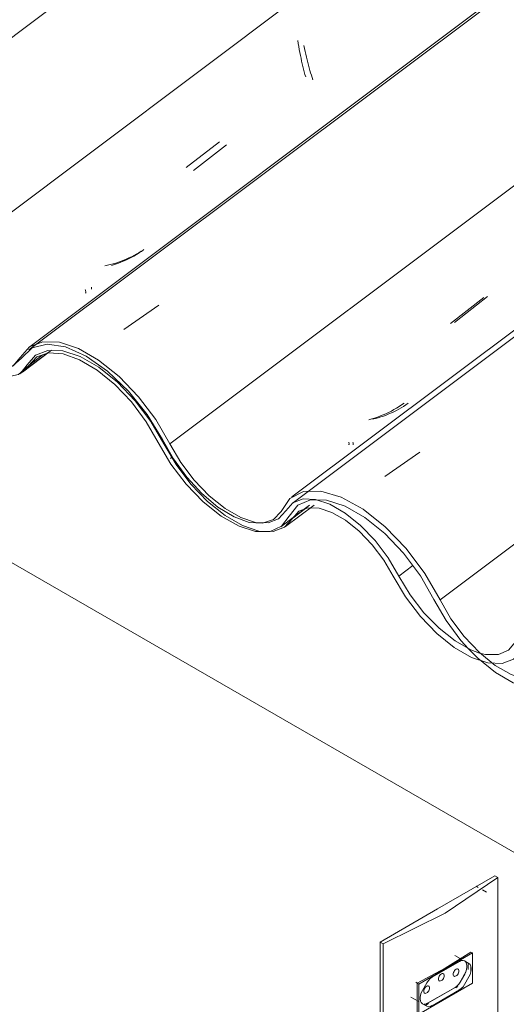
# Model space of a CAD drawing. Header units: metres. Extents: x -16.8 to 29.9, y -11.9 to 37.1.
# Tile 96 of 202: x 22.016 to 22.253, y -8.378 to -7.899. Entities that reach past the tile are written whole.
import ezdxf

# ---------------------------------------------------------------- set-up
doc = ezdxf.new("R2010")
doc.units = ezdxf.units.M
for name, color, linetype, lineweight in [('A-GENM', 7, 'Continuous', 5), ('A-GLAZ-CWMG', 7, 'Continuous', 5), ('E-ELEC-FIXT', 7, 'Continuous', 5), ('E-POWR-CNDT', 7, 'Continuous', 5), ('I-WALL', 7, 'Continuous', 5)]:
    doc.layers.add(name, color=color, linetype=linetype, lineweight=lineweight)

# ---------------------------------------------------------------- blocks, each defined once
blk = doc.blocks.new('FP_618-ISO_04')
at = {"layer": 'A-GLAZ-CWMG', "color": 9, "true_color": 0xc0c0c0}
for p, q in [((5.74543, -7.90882), (5.74565, -7.91032)), ((5.74565, -7.91032), (5.74589, -7.91179)), ((5.74589, -7.91179), (5.74615, -7.91325)), ((5.74615, -7.91325), (5.74642, -7.91469)), ((5.74642, -7.91469), (5.7467, -7.91612)), ((5.7467, -7.91612), (5.74699, -7.91751)), ((5.74699, -7.91751), (5.74729, -7.91889)), ((5.74729, -7.91889), (5.7476, -7.92024)), ((5.7476, -7.92024), (5.74792, -7.92157)), ((5.74792, -7.92157), (5.74825, -7.92288)), ((5.74825, -7.92288), (5.74858, -7.92415)), ((5.74858, -7.92415), (5.74892, -7.9254)), ((5.74892, -7.9254), (5.74926, -7.92662)), ((5.69114, -7.97072), (5.70725, -7.95817)), ((5.66909, -8.0115), (5.66795, -8.01222)), ((5.6594, -8.01636), (5.65811, -8.01682)), ((5.66068, -8.01586), (5.6594, -8.01636)), ((5.66194, -8.01534), (5.66068, -8.01586)), ((5.66318, -8.01478), (5.66194, -8.01534)), ((5.6644, -8.01419), (5.66318, -8.01478)), ((5.6656, -8.01356), (5.6644, -8.01419)), ((5.66679, -8.01291), (5.6656, -8.01356)), ((5.66795, -8.01222), (5.66679, -8.01291)), ((5.65278, -8.01834), (5.65142, -8.01864)), ((5.65414, -8.01801), (5.65278, -8.01834)), ((5.65548, -8.01764), (5.65414, -8.01801)), ((5.6568, -8.01725), (5.65548, -8.01764)), ((5.65811, -8.01682), (5.6568, -8.01725)), ((5.64195, -8.03008), (5.64205, -8.03044)), ((5.64205, -8.03044), (5.64213, -8.03077)), ((5.64213, -8.03077), (5.64219, -8.03105)), ((5.64219, -8.03105), (5.64222, -8.0313)), ((5.64217, -8.03181), (5.6421, -8.0319)), ((5.64221, -8.03168), (5.64217, -8.03181)), ((5.64223, -8.03151), (5.64221, -8.03168)), ((5.64222, -8.0313), (5.64223, -8.03151))]:
    blk.add_line(p, q, dxfattribs=at)
blk = doc.blocks.new('FP_619-ISO_04')
at = {"layer": 'A-GLAZ-CWMG'}
blk.add_line((12.00316, -3.26328), (5.61445, -8.05836), dxfattribs=at)
at = {"layer": 'A-GLAZ-CWMG', "color": 9, "true_color": 0xc0c0c0}
blk.add_line((5.66072, -8.04968), (5.67773, -8.03775), dxfattribs=at)
blk = doc.blocks.new('FP_620-ISO_04')
at = {"layer": 'A-GLAZ-CWMG', "color": 9, "true_color": 0xc0c0c0}
for p, q in [((5.82169, -8.04614), (5.83779, -8.03359)), ((5.7946, -8.08841), (5.79341, -8.08904)), ((5.79578, -8.08774), (5.7946, -8.08841)), ((5.79693, -8.08704), (5.79578, -8.08774)), ((5.79806, -8.08631), (5.79693, -8.08704)), ((5.79917, -8.08554), (5.79806, -8.08631)), ((5.78319, -8.09298), (5.78185, -8.09333)), ((5.78453, -8.0926), (5.78319, -8.09298)), ((5.78585, -8.09219), (5.78453, -8.0926)), ((5.78715, -8.09174), (5.78585, -8.09219)), ((5.78844, -8.09127), (5.78715, -8.09174)), ((5.78971, -8.09076), (5.78844, -8.09127)), ((5.79096, -8.09022), (5.78971, -8.09076)), ((5.79219, -8.08965), (5.79096, -8.09022)), ((5.79341, -8.08904), (5.79219, -8.08965)), ((5.77222, -8.10442), (5.7723, -8.10473)), ((5.7723, -8.10473), (5.77235, -8.10501)), ((5.77235, -8.10559), (5.7723, -8.10571)), ((5.77235, -8.10501), (5.77237, -8.10524)), ((5.77238, -8.10544), (5.77235, -8.10559)), ((5.77237, -8.10524), (5.77238, -8.10544))]:
    blk.add_line(p, q, dxfattribs=at)
blk = doc.blocks.new('FP_621-ISO_04')
at = {"layer": 'A-GLAZ-CWMG'}
blk.add_line((12.04698, -3.40256), (5.7427, -8.13427), dxfattribs=at)
blk = doc.blocks.new('FP_624-ISO_04')
at = {"layer": 'A-GLAZ-CWMG'}
blk.add_line((5.73944, -8.14561), (5.75336, -8.13517), dxfattribs=at)
blk = doc.blocks.new('FP_625-ISO_04')
at = {"layer": 'A-GLAZ-CWMG'}
blk.add_line((5.61004, -8.07117), (5.62393, -8.06075), dxfattribs=at)
blk = doc.blocks.new('Rectangular Mullion - Telha Fibrocimento - Ondulada-V605-ISO_04')
at = {"layer": 'A-GLAZ-CWMG'}
for p, q in [((5.68315, -8.1053), (11.9915, -3.37053)), ((5.61076, -8.07058), (5.61364, -8.06689)), ((5.74293, -8.14154), (5.74921, -8.13682)), ((5.79467, -8.16969), (5.80143, -8.16461))]:
    blk.add_line(p, q, dxfattribs=at)
for points in [[(5.61028, -8.06332, 0), (5.60678, -8.06736, 0), (5.60174, -8.06933, 0), (5.59546, -8.06911, 0), (5.58828, -8.06672, 0), (5.58062, -8.06228, 0), (5.57291, -8.05606, 0), (5.5656, -8.0484, 0), (5.55908, -8.03975, 0), (5.55375, -8.03059, 0)], [(5.68315, -8.1053, 0), (5.67623, -8.09351, 0), (5.66782, -8.08239, 0), (5.65838, -8.07256, 0), (5.64845, -8.06458, 0), (5.63859, -8.0589, 0), (5.62935, -8.05584, 0), (5.62127, -8.05557, 0), (5.61479, -8.05811, 0), (5.61028, -8.06332, 0)], [(5.61364, -8.06689, 0), (5.61776, -8.06213, 0), (5.62368, -8.05981, 0), (5.63107, -8.06005, 0), (5.63951, -8.06284, 0), (5.64852, -8.06803, 0), (5.65759, -8.07531, 0), (5.66622, -8.08429, 0), (5.67392, -8.09445, 0), (5.68025, -8.10522, 0)], [(5.68025, -8.10522, 0), (5.6862, -8.11533, 0), (5.69341, -8.12487, 0), (5.70151, -8.13331, 0), (5.71003, -8.14017, 0), (5.71849, -8.14508, 0), (5.72643, -8.14775, 0), (5.73339, -8.14804, 0), (5.739, -8.14593, 0), (5.74293, -8.14154, 0)], [(5.73961, -8.1379, 0), (5.73608, -8.14187, 0), (5.73104, -8.14379, 0), (5.72477, -8.14355, 0), (5.71763, -8.14116, 0), (5.71, -8.13676, 0), (5.70233, -8.13059, 0), (5.69503, -8.123, 0), (5.68851, -8.11441, 0), (5.68315, -8.1053, 0)], [(5.79467, -8.16969, 0), (5.78944, -8.1608, 0), (5.78308, -8.15242, 0), (5.77597, -8.14502, 0), (5.76848, -8.139, 0), (5.76104, -8.13471, 0), (5.75407, -8.13238, 0), (5.74796, -8.13214, 0), (5.74305, -8.13402, 0), (5.73961, -8.1379, 0)], [(5.74293, -8.14154, 0), (5.74598, -8.13807, 0), (5.75034, -8.13639, 0), (5.75577, -8.13658, 0), (5.76197, -8.13865, 0), (5.76859, -8.14247, 0), (5.77525, -8.14783, 0), (5.78158, -8.15442, 0), (5.78723, -8.16189, 0), (5.79187, -8.16979, 0)], [(5.79187, -8.16979, 0), (5.79786, -8.17983, 0), (5.80508, -8.18929, 0), (5.81315, -8.19764, 0), (5.82162, -8.20443, 0), (5.83004, -8.20928, 0), (5.83793, -8.21194, 0), (5.84487, -8.21226, 0), (5.85048, -8.21022, 0), (5.85445, -8.20592, 0)], [(5.83389, -8.20715, 0), (5.82963, -8.20557, 0), (5.82195, -8.20125, 0), (5.81418, -8.19511, 0), (5.80678, -8.18751, 0), (5.80015, -8.17887, 0), (5.79467, -8.16969, 0)], [(5.85147, -8.20166, 0), (5.84803, -8.20583, 0), (5.84305, -8.20793, 0), (5.8368, -8.20784, 0), (5.83393, -8.20716, 0)]]:
    blk.add_polyline3d(points, dxfattribs=at)
for name in ['FP_619-ISO_04', 'FP_621-ISO_04', 'FP_618-ISO_04', 'FP_620-ISO_04', 'FP_625-ISO_04', 'FP_624-ISO_04']:
    blk.add_blockref(name, (0, 0), dxfattribs=at)
blk = doc.blocks.new('FP_628-ISO_04')
at = {"layer": 'A-GLAZ-CWMG'}
blk.add_line((5.73714, -8.14566), (5.75109, -8.13519), dxfattribs=at)
blk = doc.blocks.new('FP_629-ISO_04')
at = {"layer": 'A-GLAZ-CWMG'}
blk.add_line((5.61136, -8.07032), (5.62547, -8.05973), dxfattribs=at)
blk = doc.blocks.new('FP_632-ISO_04')
at = {"layer": 'A-GLAZ-CWMG'}
blk.add_line((11.79871, -3.25954), (5.49409, -7.99151), dxfattribs=at)
blk = doc.blocks.new('FP_633-ISO_04')
at = {"layer": 'A-GLAZ-CWMG', "color": 9, "true_color": 0xc0c0c0}
for p, q in [((5.74841, -7.91139), (5.7487, -7.91282)), ((5.7487, -7.91282), (5.749, -7.91423)), ((5.749, -7.91423), (5.7493, -7.91561)), ((5.7493, -7.91561), (5.74962, -7.91698)), ((5.74962, -7.91698), (5.74995, -7.91832)), ((5.74995, -7.91832), (5.75028, -7.91964)), ((5.75028, -7.91964), (5.75062, -7.92093)), ((5.75062, -7.92093), (5.75097, -7.92219)), ((5.75097, -7.92219), (5.75131, -7.92343)), ((5.75131, -7.92343), (5.75167, -7.92464)), ((5.75167, -7.92464), (5.75202, -7.92582)), ((5.75202, -7.92582), (5.75237, -7.92697)), ((5.75237, -7.92697), (5.75273, -7.92809)), ((5.69469, -7.9722), (5.71077, -7.95967)), ((5.66934, -8.01155), (5.66813, -8.01235)), ((5.67053, -8.01071), (5.66934, -8.01155)), ((5.66034, -8.0164), (5.65896, -8.01694)), ((5.66169, -8.01581), (5.66034, -8.0164)), ((5.66302, -8.01519), (5.66169, -8.01581)), ((5.66433, -8.01453), (5.66302, -8.01519)), ((5.66562, -8.01384), (5.66433, -8.01453)), ((5.66688, -8.01311), (5.66562, -8.01384)), ((5.66813, -8.01235), (5.66688, -8.01311)), ((5.65616, -8.01793), (5.65473, -8.01837)), ((5.65757, -8.01746), (5.65616, -8.01793)), ((5.65896, -8.01694), (5.65757, -8.01746)), ((5.64497, -8.02985), (5.64491, -8.02995)), ((5.64495, -8.02904), (5.64499, -8.02931)), ((5.64501, -8.02971), (5.64497, -8.02985)), ((5.64499, -8.02931), (5.64501, -8.02953)), ((5.64501, -8.02953), (5.64501, -8.02971))]:
    blk.add_line(p, q, dxfattribs=at)
blk = doc.blocks.new('FP_634-ISO_04')
at = {"layer": 'A-GLAZ-CWMG'}
blk.add_line((12.00326, -3.2645), (5.61455, -8.05958), dxfattribs=at)
blk = doc.blocks.new('FP_635-ISO_04')
at = {"layer": 'A-GLAZ-CWMG', "color": 9, "true_color": 0xc0c0c0}
for p, q in [((5.81982, -8.04665), (5.83592, -8.03411)), ((5.79351, -8.08792), (5.79225, -8.08864)), ((5.79474, -8.08715), (5.79351, -8.08792)), ((5.79596, -8.08635), (5.79474, -8.08715)), ((5.79714, -8.08552), (5.79596, -8.08635)), ((5.78138, -8.09314), (5.77994, -8.09354)), ((5.78281, -8.09271), (5.78138, -8.09314)), ((5.78422, -8.09224), (5.78281, -8.09271)), ((5.78561, -8.09173), (5.78422, -8.09224)), ((5.78698, -8.09119), (5.78561, -8.09173)), ((5.78833, -8.09061), (5.78698, -8.09119)), ((5.78965, -8.08999), (5.78833, -8.09061)), ((5.79096, -8.08934), (5.78965, -8.08999)), ((5.79225, -8.08864), (5.79096, -8.08934)), ((5.77026, -8.1045), (5.77032, -8.1048)), ((5.77032, -8.1056), (5.77026, -8.1057)), ((5.77032, -8.1048), (5.77036, -8.10506)), ((5.77037, -8.10546), (5.77032, -8.1056)), ((5.77036, -8.10506), (5.77038, -8.10528)), ((5.77038, -8.10528), (5.77037, -8.10546))]:
    blk.add_line(p, q, dxfattribs=at)
blk = doc.blocks.new('FP_636-ISO_04')
at = {"layer": 'A-GLAZ-CWMG'}
blk.add_line((12.13119, -3.33607), (5.74248, -8.13115), dxfattribs=at)
at = {"layer": 'A-GLAZ-CWMG', "color": 9, "true_color": 0xc0c0c0}
blk.add_line((5.78773, -8.12121), (5.8048, -8.10928), dxfattribs=at)
blk = doc.blocks.new('Rectangular Mullion - Telha Fibrocimento - Ondulada-V626-ISO_04')
at = {"layer": 'A-GLAZ-CWMG', "true_color": 0xc0c0c0}
h = blk.add_hatch(dxfattribs=at)
h.set_pattern_fill('FP_66', color=9, style=0, pattern_type=2)
h.set_pattern_definition([(324.313, (6.848, -5.534), (0.4067177, -0.1955534), [0.02066, -0.35491, 0.02066, -2.358]), (324.313, (6.848, -5.534), (0.4067177, -0.1955534), [-0.39622, -0.35491, 0.02066, -0.73047, -1.252]), (324.313, (6.848, -5.534), (0.4067177, -0.1955534), [-1.502, 0.02066, -0.35491, 0.02066, -0.85566]), (324.313, (6.848, -5.534), (0.4067177, -0.1955534), [-1.898, -0.22972, 0.02066, -0.60528]), (112.936, (7.001, -5.595), (-0.2914225, 0.4955388), [0.02153, -0.36985, 0.02153, -2.457]), (112.936, (7.001, -5.595), (-0.2914225, 0.4955388), [-0.4129, -0.36985, 0.02153, -0.76123, -1.305]), (112.936, (7.001, -5.595), (-0.2914225, 0.4955388), [-1.566, 0.02153, -0.36985, 0.02153, -0.89169]), (112.936, (7.001, -5.595), (-0.2914225, 0.4955388), [-1.978, -0.23939, 0.02153, -0.63077]), (222.823, (7.051, -5.439), (-0.1153037, -0.2999985), [0.01144, -0.19651, 0.01144, -1.306]), (222.823, (7.051, -5.439), (-0.1153037, -0.2999985), [-0.21938, -0.19651, 0.01144, -0.40445, -0.69315]), (222.823, (7.051, -5.439), (-0.1153037, -0.2999985), [-0.83178, 0.01144, -0.19651, 0.01144, -0.47377]), (222.823, (7.051, -5.439), (-0.1153037, -0.2999985), [-1.051, -0.12719, 0.01144, -0.33514])])
h.paths.add_polyline_path([(6.2359, -8.43802), (6.24219, -8.43525), (6.24542, -8.43159), (6.2425, -8.42742), (6.23906, -8.43159), (6.23257, -8.43367), (6.22783, -8.4336), (6.22613, -8.43369), (6.2312, -8.43781), (6.23408, -8.43794)])
h.paths.add_polyline_path([(6.22544, -8.43652), (6.2202, -8.43134), (6.2175, -8.42956), (6.21033, -8.42492), (6.20275, -8.41835), (6.19611, -8.41106), (6.18821, -8.39966), (6.17878, -8.38434), (6.17078, -8.37471), (6.16216, -8.36689), (6.15631, -8.36291), (6.14879, -8.35937), (6.14284, -8.35814), (6.14097, -8.35903), (6.13565, -8.36195), (6.13063, -8.36746), (6.12711, -8.36763), (6.12009, -8.36948), (6.1137, -8.36861), (6.1054, -8.36504), (6.09756, -8.35973), (6.08972, -8.35257), (6.08235, -8.34387), (6.07723, -8.33624), (6.06453, -8.31567), (6.05524, -8.3044), (6.045, -8.29478), (6.03948, -8.29034), (6.02886, -8.28441), (6.02038, -8.2816), (6.0123, -8.28133), (6.00529, -8.28448), (6.00177, -8.28957), (6.00481, -8.29248), (6.00793, -8.28889), (6.00513, -8.28912), (6.00586, -8.28557), (6.0071, -8.28441), (6.00938, -8.28766), (6.01613, -8.28562), (6.02333, -8.28622), (6.03356, -8.29034), (6.04282, -8.29642), (6.04527, -8.29832), (6.04475, -8.29653), (6.05446, -8.30715), (6.05475, -8.30631), (6.05885, -8.3114), (6.06549, -8.3206), (6.08444, -8.35063), (6.09682, -8.36252), (6.1054, -8.36845), (6.11279, -8.37194), (6.11931, -8.37359), (6.12442, -8.3738), (6.13104, -8.37056), (6.13713, -8.36378), (6.14268, -8.36219), (6.14851, -8.36291), (6.15624, -8.36628), (6.16328, -8.37118), (6.17042, -8.3779), (6.17577, -8.38436), (6.18047, -8.39141), (6.19118, -8.4086), (6.19833, -8.41734), (6.20869, -8.42701), (6.21589, -8.43206), (6.22483, -8.43631)])
h.paths.add_polyline_path([(6.0005, -8.29725), (6.0005, -8.29675), (5.99914, -8.29531)])
h.paths.add_polyline_path([(5.9952, -8.29933), (5.99561, -8.29835), (5.99277, -8.29858), (5.98286, -8.29615), (5.97988, -8.29481), (5.97931, -8.29248), (5.97638, -8.29153), (5.97608, -8.29296), (5.96356, -8.28333), (5.9548, -8.27417), (5.94818, -8.26551), (5.94241, -8.2564), (5.94478, -8.25635), (5.93781, -8.24444), (5.92784, -8.23166), (5.91913, -8.22274), (5.90564, -8.21285), (5.89697, -8.20857), (5.88969, -8.20641), (5.88056, -8.20693), (5.87474, -8.21012), (5.86781, -8.21829), (5.86276, -8.22028), (5.85643, -8.22005), (5.84752, -8.21664), (5.84154, -8.21316), (5.82963, -8.20248), (5.82267, -8.19407), (5.81762, -8.18637), (5.80335, -8.16317), (5.79446, -8.15242), (5.78775, -8.14551), (5.7736, -8.13515), (5.7649, -8.13074), (5.75407, -8.12837), (5.74796, -8.12863), (5.74117, -8.13247), (5.73438, -8.14128), (5.73192, -8.14274), (5.73608, -8.14187), (5.74092, -8.14085), (5.74598, -8.13497), (5.75407, -8.13238), (5.75667, -8.13264), (5.76104, -8.1332), (5.77113, -8.13715), (5.77955, -8.14233), (5.79106, -8.15242), (5.80015, -8.1629), (5.80737, -8.17347), (5.82045, -8.19511), (5.82936, -8.20577), (5.83737, -8.21316), (5.84339, -8.21764), (5.85024, -8.22162), (5.85827, -8.22429), (5.85703, -8.22141), (5.86529, -8.2245), (5.87178, -8.22117), (5.88001, -8.21235), (5.88675, -8.2105), (5.8936, -8.2111), (5.9038, -8.2152), (5.9137, -8.22177), (5.92135, -8.22846), (5.93144, -8.24), (5.9384, -8.25032), (5.95181, -8.27177), (5.95932, -8.28055), (5.96759, -8.28815), (5.97608, -8.29401), (5.98326, -8.29743), (5.98824, -8.29909), (5.99383, -8.29928)])
h.paths.add_polyline_path([(5.98572, -8.29743), (5.98724, -8.29668), (5.98572, -8.29507), (5.98516, -8.29587)])
h.paths.add_polyline_path([(5.97166, -8.28821), (5.97165, -8.28804), (5.96749, -8.28468), (5.96759, -8.28692), (5.97165, -8.28821)])
h.paths.add_polyline_path([(5.56709, -8.05244), (5.56728, -8.05244), (5.56829, -8.05314)])
h.paths.add_polyline_path([(5.57624, -8.06106), (5.57656, -8.059), (5.5801, -8.06228), (5.57656, -8.06116)])
h.paths.add_polyline_path([(5.59469, -8.07167), (5.59469, -8.06931), (5.59555, -8.06933), (5.59621, -8.07092), (5.59546, -8.07129)])
h.paths.add_polyline_path([(5.7249, -8.14795), (5.72477, -8.14719), (5.71506, -8.14309), (5.70653, -8.13735), (5.69789, -8.12954), (5.69022, -8.12064), (5.68484, -8.11263), (5.67209, -8.09096), (5.66295, -8.08088), (5.65269, -8.07138), (5.64513, -8.06608), (5.63645, -8.06183), (5.62867, -8.05997), (5.62208, -8.06044), (5.61776, -8.06187), (5.61605, -8.05861), (5.61452, -8.06011), (5.61479, -8.0633), (5.61647, -8.06362), (5.61347, -8.06672), (5.61028, -8.06422), (5.60661, -8.06742), (5.60057, -8.06876), (5.59139, -8.06672), (5.58167, -8.06149), (5.57291, -8.05448), (5.5656, -8.04684), (5.55908, -8.03829), (5.55375, -8.03059), (5.55181, -8.03131), (5.56078, -8.04476), (5.57147, -8.05657), (5.58062, -8.06411), (5.5855, -8.06672), (5.58564, -8.06519), (5.58849, -8.06758), (5.58925, -8.06923), (5.59546, -8.0718), (5.6028, -8.07299), (5.61029, -8.07076), (5.62127, -8.06201), (5.6244, -8.06107), (5.63296, -8.06213), (5.64235, -8.0662), (5.65162, -8.07256), (5.65933, -8.07958), (5.66782, -8.08949), (5.67432, -8.09921), (5.6862, -8.11856), (5.69546, -8.12954), (5.70336, -8.13676), (5.71004, -8.14163), (5.7187, -8.14603), (5.72477, -8.14791)])
h.paths.add_polyline_path([(5.54543, -8.02124), (5.54135, -8.01549), (5.53432, -8.00687), (5.52452, -7.99749), (5.5187, -7.99357), (5.50874, -7.98974), (5.50245, -7.9888), (5.49453, -7.99158), (5.48573, -7.99902), (5.47985, -8.00004), (5.47173, -7.99823), (5.466, -7.99565), (5.46724, -7.99853), (5.46584, -7.99853), (5.46592, -7.99911), (5.47508, -8.0032), (5.48371, -8.00431), (5.4908, -8.0018), (5.49898, -7.99433), (5.50513, -7.99303), (5.51495, -7.99538), (5.52416, -8.00037), (5.53301, -8.00743), (5.54072, -8.01549), (5.54456, -8.02018)])
at = {"layer": 'A-GLAZ-CWMG'}
for p, q in [((5.5545, -8.03102), (11.86285, -3.29625)), ((5.81466, -8.18123), (12.12302, -3.44646)), ((5.61426, -8.06725), (5.62121, -8.06203))]:
    blk.add_line(p, q, dxfattribs=at)
for points in [[(5.61096, -8.06362, 0), (5.60661, -8.06742, 0), (5.60057, -8.06876, 0), (5.59323, -8.06754, 0), (5.58505, -8.06385, 0), (5.57656, -8.05792, 0), (5.56829, -8.05012, 0), (5.56078, -8.04096, 0), (5.5545, -8.03102, 0)], [(5.55181, -8.03131, 0), (5.55877, -8.04231, 0), (5.56709, -8.05244, 0), (5.57624, -8.06106, 0), (5.58564, -8.06761, 0), (5.59469, -8.07167, 0), (5.6028, -8.07299, 0), (5.60947, -8.07149, 0), (5.61426, -8.06725, 0)], [(5.67961, -8.10326, 0), (5.67209, -8.09096, 0), (5.66295, -8.07958, 0), (5.6528, -8.06989, 0), (5.64235, -8.06255, 0), (5.6323, -8.05805, 0), (5.62333, -8.05671, 0), (5.61605, -8.05861, 0), (5.61096, -8.06362, 0)], [(5.61426, -8.06725, 0), (5.61835, -8.063, 0), (5.6241, -8.06105, 0), (5.63118, -8.0615, 0), (5.6392, -8.06433, 0), (5.64773, -8.06938, 0), (5.65628, -8.07637, 0), (5.66439, -8.08491, 0), (5.6716, -8.09454, 0), (5.67752, -8.10472, 0)], [(5.67752, -8.10472, 0), (5.6836, -8.11512, 0), (5.69102, -8.12494, 0), (5.69937, -8.13359, 0), (5.70814, -8.14056, 0), (5.71682, -8.14544, 0), (5.7249, -8.14795, 0), (5.73192, -8.14795, 0), (5.73745, -8.14542, 0), (5.74117, -8.14052, 0)], [(5.73725, -8.13822, 0), (5.73354, -8.14218, 0), (5.72828, -8.14398, 0), (5.72176, -8.14353, 0), (5.71437, -8.14085, 0), (5.70653, -8.13609, 0), (5.69869, -8.12954, 0), (5.69132, -8.12157, 0), (5.68484, -8.11263, 0), (5.67961, -8.10326, 0)], [(5.81466, -8.18123, 0), (5.8073, -8.16842, 0), (5.79822, -8.15633, 0), (5.78798, -8.14569, 0), (5.7772, -8.13715, 0), (5.76655, -8.13123, 0), (5.75667, -8.1283, 0), (5.74817, -8.12853, 0), (5.74156, -8.1319, 0), (5.73725, -8.13822, 0)], [(5.74117, -8.14052, 0), (5.74539, -8.13522, 0), (5.7516, -8.13255, 0), (5.75943, -8.13268, 0), (5.76843, -8.1356, 0), (5.77805, -8.14113, 0), (5.78775, -8.14895, 0), (5.79694, -8.1586, 0), (5.80509, -8.16952, 0), (5.81172, -8.18105, 0)], [(5.81172, -8.18105, 0), (5.81762, -8.19132, 0), (5.82486, -8.20104, 0), (5.8285, -8.20513, 0)], [(5.8338, -8.20688, 0), (5.82647, -8.19916, 0), (5.81996, -8.19044, 0), (5.81466, -8.18123, 0)], [(5.82856, -8.20519, 0), (5.83304, -8.20964, 0), (5.84166, -8.21664, 0), (5.85024, -8.22162, 0), (5.85827, -8.22429, 0), (5.86529, -8.2245, 0), (5.87088, -8.22224, 0), (5.87474, -8.21764, 0)], [(5.87131, -8.2142, 0), (5.86781, -8.21829, 0), (5.86276, -8.22028, 0), (5.85645, -8.22006, 0), (5.84924, -8.21764, 0), (5.84154, -8.21316, 0), (5.83383, -8.20691, 0)]]:
    blk.add_polyline3d(points, dxfattribs=at)
for name in ['FP_632-ISO_04', 'FP_634-ISO_04', 'FP_636-ISO_04', 'FP_633-ISO_04', 'FP_635-ISO_04', 'FP_629-ISO_04', 'FP_628-ISO_04']:
    blk.add_blockref(name, (0, 0), dxfattribs=at)
blk = doc.blocks.new('1_b_2 Tomadas 2P_T_Conjunto 4x2 - a_ 2 Tomadas 2P_T 10A-2430805-ISO_04')
at = {"layer": 'A-GENM'}
for p, q in [((5.84134, -8.31568), (5.81345, -8.33179)), ((5.84279, -8.31651), (5.84134, -8.31568)), ((5.84279, -8.31651), (5.84279, -8.41401)), ((5.81345, -8.33179), (5.78555, -8.34789)), ((5.78555, -8.34789), (5.78699, -8.34873)), ((5.78555, -8.44539), (5.78555, -8.34789)), ((5.78699, -8.44622), (5.78699, -8.34873)), ((5.82968, -8.35965), (5.82968, -8.36247)), ((5.80352, -8.38256), (5.80352, -8.36786)), ((5.82496, -8.37052), (5.82396, -8.37115)), ((5.81065, -8.37887), (5.80962, -8.37942)), ((5.82968, -8.38953), (5.82968, -8.39235)), ((5.80352, -8.41244), (5.80352, -8.39774)), ((5.82496, -8.4004), (5.82396, -8.40103)), ((5.81065, -8.40875), (5.80962, -8.4093)), ((5.78699, -8.44622), (5.78555, -8.44539))]:
    blk.add_line(p, q, dxfattribs=at)
for points in [[(5.78699, -8.34873, 0), (5.81708, -8.33388, 0), (5.84279, -8.31651, 0)], [(5.80352, -8.36786, 0), (5.81708, -8.36059, 0), (5.82968, -8.35276, 0)], [(5.80352, -8.39774, 0), (5.81708, -8.39047, 0), (5.82968, -8.38264, 0)], [(5.84279, -8.41401, 0), (5.81708, -8.43138, 0), (5.78699, -8.44622, 0)]]:
    blk.add_polyline3d(points, dxfattribs=at)
blk = doc.blocks.new('PVC Corrugado Amarelo_Caixa de Luz 4x2 - PVC Corrugado Amarelo_Caixa de Luz 4x2-2317053-ISO_04')
at = {"layer": 'E-POWR-CNDT'}
for p, q in [((5.32418, -8.61522), (5.32321, -8.61466)), ((5.32825, -8.61757), (5.3263, -8.61644)), ((5.27537, -8.72896), (5.27634, -8.72952)), ((5.27553, -8.7303), (5.27765, -8.73152)), ((5.27846, -8.73074), (5.28041, -8.73187))]:
    blk.add_line(p, q, dxfattribs=at)
blk = doc.blocks.new('x_Módulo de Tomada não listavel 2 - x_Módulo de Tomada não listavel 2-2371671-ISO_04')
at = {"layer": 'E-ELEC-FIXT'}
for p, q in [((5.8305, -8.35323), (5.80434, -8.36834)), ((5.82449, -8.35588), (5.82187, -8.35437)), ((5.82659, -8.3571), (5.82876, -8.35835)), ((5.8305, -8.35323), (5.82968, -8.35276)), ((5.8305, -8.36793), (5.8305, -8.35323)), ((5.81076, -8.36504), (5.82409, -8.35735)), ((5.82768, -8.36012), (5.82768, -8.35942)), ((5.82769, -8.36013), (5.82769, -8.35943)), ((5.82838, -8.35813), (5.82838, -8.36125)), ((5.8298, -8.36064), (5.8298, -8.36134)), ((5.82447, -8.36736), (5.82664, -8.3636)), ((5.82449, -8.36737), (5.82666, -8.36361)), ((5.82876, -8.36483), (5.82659, -8.36859)), ((5.80288, -8.36749), (5.80434, -8.36834)), ((5.80434, -8.38304), (5.8305, -8.36793)), ((5.80434, -8.36834), (5.80434, -8.38304)), ((5.80608, -8.37144), (5.80826, -8.36768)), ((5.80863, -8.3777), (5.82197, -8.37)), ((5.80865, -8.37771), (5.82199, -8.37001)), ((5.82409, -8.37123), (5.81076, -8.37892)), ((5.82336, -8.36961), (5.82232, -8.37021)), ((5.80046, -8.37467), (5.80398, -8.3767)), ((5.80505, -8.37563), (5.80505, -8.37493)), ((5.80826, -8.37917), (5.80608, -8.37792)), ((5.80899, -8.3779), (5.80752, -8.37875)), ((5.80288, -8.38219), (5.80434, -8.38304))]:
    blk.add_line(p, q, dxfattribs=at)
for points in [[(5.82409, -8.35735, 0), (5.82501, -8.35696, 0), (5.82586, -8.35687, 0), (5.82659, -8.3571, 0)], [(5.82106, -8.3636, 0), (5.82111, -8.36315, 0), (5.82125, -8.36268, 0), (5.82148, -8.36221, 0), (5.82177, -8.36178, 0), (5.82211, -8.36142, 0), (5.82248, -8.36115, 0), (5.82284, -8.361, 0), (5.82318, -8.36096, 0), (5.82348, -8.36105, 0), (5.8237, -8.36126, 0), (5.82384, -8.36157, 0), (5.82389, -8.36197, 0)], [(5.82664, -8.3636, 0), (5.8272, -8.36243, 0), (5.82756, -8.36124, 0), (5.82768, -8.36012, 0)], [(5.82666, -8.36361, 0), (5.82722, -8.36244, 0), (5.82757, -8.36125, 0), (5.82769, -8.36013, 0)], [(5.82768, -8.35942, 0), (5.82756, -8.35843, 0), (5.8272, -8.35765, 0)], [(5.82769, -8.35943, 0), (5.82757, -8.35844, 0), (5.82722, -8.35766, 0)], [(5.82876, -8.35835, 0), (5.82932, -8.35887, 0), (5.82968, -8.35965, 0), (5.8298, -8.36064, 0)], [(5.8298, -8.36134, 0), (5.82968, -8.36247, 0), (5.82932, -8.36366, 0), (5.82876, -8.36483, 0)], [(5.80826, -8.36768, 0), (5.80899, -8.36661, 0), (5.80984, -8.36571, 0), (5.81076, -8.36504, 0)], [(5.8139, -8.36588, 0), (5.81395, -8.36543, 0), (5.81409, -8.36495, 0), (5.81432, -8.36449, 0), (5.81461, -8.36406, 0), (5.81495, -8.3637, 0), (5.81532, -8.36343, 0), (5.81568, -8.36328, 0), (5.81603, -8.36324, 0), (5.81632, -8.36333, 0), (5.81654, -8.36354, 0), (5.81668, -8.36385, 0), (5.81673, -8.36425, 0)], [(5.81673, -8.36425, 0), (5.81668, -8.3647, 0), (5.81654, -8.36517, 0), (5.81632, -8.36564, 0), (5.81603, -8.36607, 0), (5.81568, -8.36643, 0), (5.81532, -8.3667, 0), (5.81495, -8.36685, 0), (5.81461, -8.36689, 0), (5.81432, -8.3668, 0), (5.81409, -8.36659, 0), (5.81395, -8.36628, 0), (5.8139, -8.36588, 0)], [(5.82389, -8.36197, 0), (5.82384, -8.36242, 0), (5.8237, -8.3629, 0), (5.82348, -8.36336, 0), (5.82318, -8.36379, 0), (5.82284, -8.36415, 0), (5.82248, -8.36442, 0), (5.82211, -8.36457, 0), (5.82177, -8.36461, 0), (5.82148, -8.36452, 0), (5.82125, -8.36431, 0), (5.82111, -8.364, 0), (5.82106, -8.3636, 0)], [(5.80505, -8.37493, 0), (5.80517, -8.3738, 0), (5.80552, -8.37261, 0), (5.80608, -8.37144, 0)], [(5.80674, -8.37187, 0), (5.80679, -8.37142, 0), (5.80693, -8.37094, 0), (5.80716, -8.37048, 0), (5.80745, -8.37005, 0), (5.80779, -8.36969, 0), (5.80816, -8.36942, 0), (5.80852, -8.36926, 0), (5.80887, -8.36923, 0), (5.80916, -8.36932, 0), (5.80938, -8.36953, 0), (5.80952, -8.36984, 0), (5.80957, -8.37024, 0)], [(5.80957, -8.37024, 0), (5.80952, -8.37069, 0), (5.80938, -8.37116, 0), (5.80916, -8.37163, 0), (5.80887, -8.37206, 0), (5.80852, -8.37242, 0), (5.80816, -8.37269, 0), (5.80779, -8.37284, 0), (5.80745, -8.37288, 0), (5.80716, -8.37279, 0), (5.80693, -8.37258, 0), (5.80679, -8.37226, 0), (5.80674, -8.37187, 0)], [(5.82197, -8.37, 0), (5.82288, -8.36933, 0), (5.82374, -8.36843, 0), (5.82447, -8.36736, 0)], [(5.82199, -8.37001, 0), (5.8229, -8.36934, 0), (5.82375, -8.36844, 0), (5.82449, -8.36737, 0)], [(5.82659, -8.36859, 0), (5.82586, -8.36966, 0), (5.82501, -8.37056, 0), (5.82409, -8.37123, 0)], [(5.80608, -8.37792, 0), (5.80552, -8.3774, 0), (5.80517, -8.37662, 0), (5.80505, -8.37563, 0)], [(5.80687, -8.37817, 0), (5.80772, -8.37809, 0), (5.80863, -8.3777, 0)], [(5.80688, -8.37818, 0), (5.80774, -8.3781, 0), (5.80865, -8.37771, 0)], [(5.81076, -8.37892, 0), (5.80984, -8.37931, 0), (5.80899, -8.3794, 0), (5.80826, -8.37917, 0)]]:
    blk.add_polyline3d(points, dxfattribs=at)

msp = doc.modelspace()

# ---------------------------------------------------------------- linework, layer by layer
at = {"layer": 'I-WALL'}
msp.add_line((21.49089, -7.8623), (22.72833, -8.57674), dxfattribs=at)

# ---------------------------------------------------------------- block references
at = {"layer": 'A-GLAZ-CWMG'}
for name in ['Rectangular Mullion - Telha Fibrocimento - Ondulada-V605-ISO_04', 'Rectangular Mullion - Telha Fibrocimento - Ondulada-V626-ISO_04']:
    msp.add_blockref(name, (16.40577, 0), dxfattribs=at)
at = {"layer": 'E-ELEC-FIXT'}
for name in ['1_b_2 Tomadas 2P_T_Conjunto 4x2 - a_ 2 Tomadas 2P_T 10A-2430805-ISO_04', 'x_Módulo de Tomada não listavel 2 - x_Módulo de Tomada não listavel 2-2371671-ISO_04']:
    msp.add_blockref(name, (16.40577, 0), dxfattribs=at)
at = {"layer": 'E-POWR-CNDT'}
msp.add_blockref('PVC Corrugado Amarelo_Caixa de Luz 4x2 - PVC Corrugado Amarelo_Caixa de Luz 4x2-2317053-ISO_04', (16.91488, 0.29394), dxfattribs=at)

doc.saveas('drawing.dxf')
